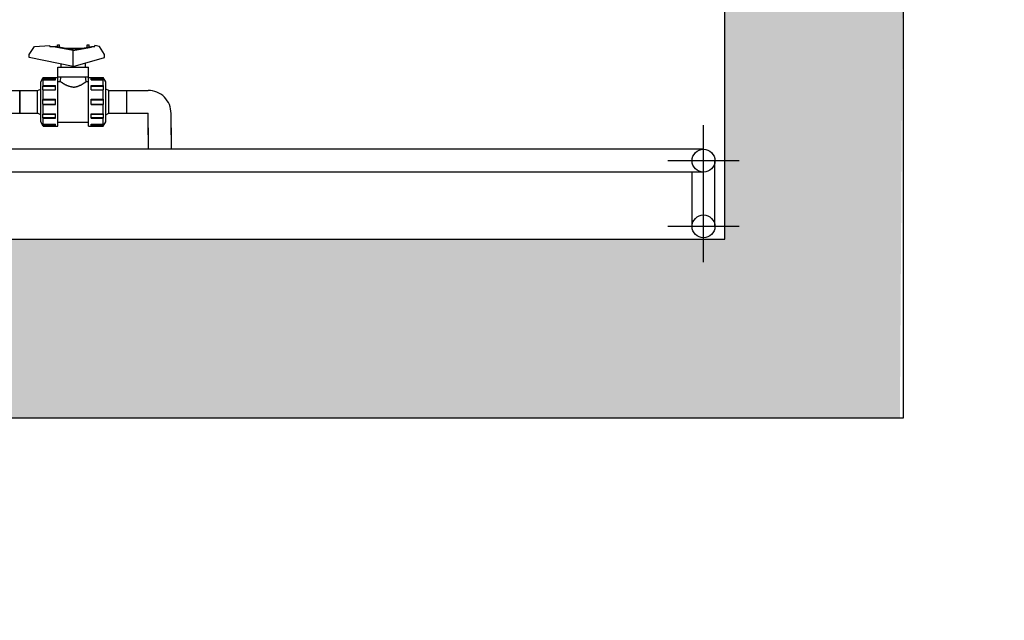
# Model space of a CAD drawing. Header units: metres. Extents: x -270273 to 328371, y -146885 to 591473.
# Tile 218 of 256: x 50874 to 52253, y 91779 to 92621. Entities that reach past the tile are written whole.
import ezdxf
from ezdxf import colors
from ezdxf.entities.mleader import LeaderData, LeaderLine
from ezdxf.math import Vec2, Vec3

# ---------------------------------------------------------------- set-up
doc = ezdxf.new("R2010")
doc.units = ezdxf.units.M
doc.layers.get('0').update_dxf_attribs({"color": 151})
for name, color, linetype in [('Iv-Hatch', 253, 'Continuous'), ('Iv-Lines 018', 1, 'Continuous'), ('Iv-status-nieuw', 170, 'Continuous'), ('Rahmen', 7, 'Continuous')]:
    doc.layers.add(name, color=color, linetype=linetype)
doc.styles.get("Standard").update_dxf_attribs({"font": 'iv-font.shx'})

# ---------------------------------------------------------------- blocks, each defined once
blk = doc.blocks.new('PE Kogelkraan DN25 v.a.z')
for p, q in [((64461.1, -9223.5), (64463.7, -9223.5)), ((64461.1, -9226.4), (64461.1, -9223.5)), ((64463.7, -9226.9), (64463.7, -9223.5)), ((64502.7, -9223.5), (64505.3, -9223.5)), ((64502.7, -9226.9), (64502.7, -9223.5)), ((64505.3, -9226.4), (64505.3, -9223.5)), ((64421.6, -9237.1), (64428.9, -9225.8)), ((64421.6, -9241.1), (64421.6, -9237.1)), ((64428.9, -9225.8), (64450.6, -9224.4)), ((64450.6, -9225.8), (64450.6, -9224.4)), ((64450.6, -9225.8), (64457.7, -9225.8)), ((64483.2, -9230.3), (64457.7, -9225.8)), ((64457.7, -9226.8), (64457.7, -9225.8)), ((64457.7, -9226.8), (64457.7, -9225.8)), ((64483.2, -9231.3), (64457.7, -9226.8)), ((64470.4, -9228.1), (64495.9, -9228.1)), ((64483.2, -9230.3), (64508.7, -9225.8)), ((64483.2, -9231.3), (64508.7, -9226.8)), ((64483.2, -9254), (64483.2, -9230.3)), ((64508.7, -9225.8), (64513.3, -9225.8)), ((64508.7, -9226.8), (64508.7, -9225.8)), ((64508.7, -9226.8), (64508.7, -9225.8)), ((64519.7, -9225.8), (64513.3, -9224.4)), ((64513.3, -9225.8), (64513.3, -9224.4)), ((64527, -9237), (64519.7, -9225.8)), ((64527, -9241.1), (64527, -9237)), ((64483.2, -9254), (64421.6, -9241.1)), ((64466.2, -9254.7), (64466.2, -9250.4)), ((64483.2, -9254), (64527, -9241.1)), ((64500.2, -9254.7), (64500.2, -9249)), ((64461.7, -9254.7), (64504.6, -9254.7)), ((64461.7, -9268.2), (64461.7, -9254.7)), ((64504.6, -9268.2), (64504.6, -9254.7)), ((64437.7, -9275.4), (64441.1, -9269.4)), ((64437.7, -9331.4), (64437.7, -9275.4)), ((64440.6, -9271.6), (64440.7, -9271.3)), ((64440.6, -9271.9), (64440.6, -9271.6)), ((64440.6, -9272.2), (64440.6, -9271.9)), ((64440.7, -9272.5), (64440.6, -9272.2)), ((64440.7, -9271), (64440.8, -9270.8)), ((64440.7, -9271), (64458.3, -9271)), ((64440.7, -9271.3), (64440.7, -9271)), ((64440.7, -9272.8), (64440.7, -9272.5)), ((64440.7, -9272.8), (64440.8, -9272.8)), ((64440.8, -9270.7), (64440.9, -9270.6)), ((64440.8, -9270.8), (64440.8, -9270.7)), ((64440.8, -9272.7), (64440.9, -9272.6)), ((64440.8, -9272.8), (64440.8, -9272.7)), ((64440.9, -9270.6), (64441, -9270.4)), ((64440.9, -9272.6), (64441, -9272.5)), ((64441, -9270.4), (64441.1, -9270.3)), ((64441, -9272.5), (64441.1, -9272.4)), ((64441.1, -9269.4), (64461.7, -9269.4)), ((64441.1, -9270.1), (64441.1, -9269.4)), ((64441.1, -9270.1), (64458.3, -9270.1)), ((64441.1, -9270.3), (64441.1, -9270.1)), ((64441.1, -9272.3), (64458.3, -9272.3)), ((64441.1, -9272.4), (64441.1, -9272.3)), ((64441.1, -9280.6), (64441.1, -9272.3)), ((64458.3, -9272.3), (64458.3, -9270.1)), ((64461.7, -9268.2), (64504.6, -9268.2)), ((64461.7, -9337.4), (64461.7, -9269.4)), ((64461.7, -9274.4), (64461.8, -9274.4)), ((64461.8, -9332.4), (64461.8, -9274.4)), ((64461.8, -9274.9), (64465, -9274.9)), ((64465, -9274.9), (64466.2, -9268.2)), ((64465, -9274.9), (64465, -9274.9)), ((64465, -9274.9), (64465, -9274.9)), ((64465.1, -9274.9), (64465, -9274.9)), ((64465.1, -9275), (64465.1, -9274.9)), ((64465.2, -9275), (64465.1, -9275)), ((64465.3, -9275.1), (64465.2, -9275)), ((64465.4, -9275.2), (64465.3, -9275.1)), ((64465.6, -9275.3), (64465.4, -9275.2)), ((64465.7, -9275.4), (64465.6, -9275.3)), ((64465.9, -9275.5), (64465.7, -9275.4)), ((64466.1, -9275.7), (64465.9, -9275.5)), ((64466.3, -9275.8), (64466.1, -9275.7)), ((64466.5, -9276), (64466.3, -9275.8)), ((64466.8, -9276.1), (64466.5, -9276)), ((64467, -9276.3), (64466.8, -9276.1)), ((64467.3, -9276.5), (64467, -9276.3)), ((64467.6, -9276.7), (64467.3, -9276.5)), ((64467.9, -9276.9), (64467.6, -9276.7)), ((64468.2, -9277.1), (64467.9, -9276.9)), ((64468.5, -9277.3), (64468.2, -9277.1)), ((64468.8, -9277.5), (64468.5, -9277.3)), ((64469.2, -9277.7), (64468.8, -9277.5)), ((64469.5, -9277.9), (64469.2, -9277.7)), ((64469.9, -9278.2), (64469.5, -9277.9)), ((64470.3, -9278.4), (64469.9, -9278.2)), ((64470.7, -9278.6), (64470.3, -9278.4)), ((64471.1, -9278.8), (64470.7, -9278.6)), ((64495.3, -9278.8), (64495.7, -9278.6)), ((64495.7, -9278.6), (64496.1, -9278.4)), ((64496.1, -9278.4), (64496.5, -9278.2)), ((64496.5, -9278.2), (64496.8, -9277.9)), ((64496.8, -9277.9), (64497.2, -9277.7)), ((64497.2, -9277.7), (64497.5, -9277.5)), ((64497.5, -9277.5), (64497.9, -9277.3)), ((64497.9, -9277.3), (64498.2, -9277.1)), ((64498.2, -9277.1), (64498.5, -9276.9)), ((64498.5, -9276.9), (64498.8, -9276.7)), ((64498.8, -9276.7), (64499.1, -9276.5)), ((64499.1, -9276.5), (64499.3, -9276.3)), ((64499.3, -9276.3), (64499.6, -9276.1)), ((64499.6, -9276.1), (64499.8, -9276)), ((64499.8, -9276), (64500.1, -9275.8)), ((64500.1, -9275.8), (64500.3, -9275.7)), ((64501.4, -9274.9), (64500.2, -9268.2)), ((64500.3, -9275.7), (64500.5, -9275.5)), ((64500.5, -9275.5), (64500.6, -9275.4)), ((64500.6, -9275.4), (64500.8, -9275.3)), ((64500.8, -9275.3), (64500.9, -9275.2)), ((64500.9, -9275.2), (64501, -9275.1)), ((64501, -9275.1), (64501.1, -9275)), ((64501.1, -9275), (64501.2, -9275)), ((64501.2, -9275), (64501.3, -9274.9)), ((64501.3, -9274.9), (64501.3, -9274.9)), ((64501.3, -9274.9), (64501.4, -9274.9)), ((64501.4, -9274.9), (64504.6, -9274.9)), ((64501.4, -9274.9), (64501.4, -9274.9)), ((64504.6, -9274.4), (64504.7, -9274.4)), ((64504.6, -9332.4), (64504.6, -9274.4)), ((64504.7, -9269.4), (64525.2, -9269.4)), ((64504.7, -9337.4), (64504.7, -9269.4)), ((64508.1, -9270.1), (64525.2, -9270.1)), ((64508.1, -9272.3), (64508.1, -9270.1)), ((64508.1, -9271), (64525.7, -9271)), ((64508.1, -9272.3), (64525.2, -9272.3)), ((64528.7, -9275.4), (64525.2, -9269.4)), ((64525.2, -9270.1), (64525.2, -9269.4)), ((64525.3, -9270.3), (64525.2, -9270.1)), ((64525.3, -9272.4), (64525.2, -9272.3)), ((64525.2, -9280.6), (64525.2, -9272.3)), ((64525.4, -9270.4), (64525.3, -9270.3)), ((64525.4, -9272.5), (64525.3, -9272.4)), ((64525.4, -9270.6), (64525.4, -9270.4)), ((64525.5, -9270.7), (64525.4, -9270.6)), ((64525.4, -9272.6), (64525.4, -9272.5)), ((64525.5, -9272.7), (64525.4, -9272.6)), ((64525.6, -9270.8), (64525.5, -9270.7)), ((64525.6, -9272.8), (64525.5, -9272.7)), ((64525.7, -9271), (64525.6, -9270.8)), ((64525.7, -9272.8), (64525.6, -9272.8)), ((64525.7, -9271.3), (64525.7, -9271)), ((64525.7, -9271.6), (64525.7, -9271.3)), ((64525.7, -9271.9), (64525.7, -9271.6)), ((64525.7, -9272.2), (64525.7, -9271.9)), ((64525.7, -9272.5), (64525.7, -9272.2)), ((64525.7, -9272.8), (64525.7, -9272.5)), ((64528.7, -9331.4), (64528.7, -9275.4)), ((64408.2, -9287.4), (64433.2, -9287.4)), ((64408.2, -9319.4), (64408.2, -9287.4)), ((64433.2, -9287.4), (64437.7, -9285.5)), ((64433.2, -9319.4), (64433.2, -9287.4)), ((64440.6, -9283.1), (64440.7, -9282.3)), ((64440.6, -9283.9), (64440.6, -9283.1)), ((64440.6, -9284.7), (64440.6, -9283.9)), ((64440.7, -9285.5), (64440.6, -9284.7)), ((64440.7, -9281.5), (64440.8, -9281.4)), ((64440.7, -9281.5), (64458.3, -9281.5)), ((64440.7, -9282.3), (64440.7, -9281.5)), ((64440.7, -9286.4), (64440.7, -9285.5)), ((64440.8, -9286.4), (64440.7, -9286.4)), ((64440.7, -9286.4), (64458.3, -9286.4)), ((64440.8, -9281.2), (64440.9, -9281.1)), ((64440.8, -9281.4), (64440.8, -9281.2)), ((64440.8, -9286.4), (64440.8, -9286.4)), ((64440.9, -9286.4), (64440.8, -9286.4)), ((64440.9, -9281.1), (64441, -9280.9)), ((64441, -9286.4), (64440.9, -9286.4)), ((64441, -9280.9), (64441.1, -9280.8)), ((64441.1, -9286.4), (64441, -9286.4)), ((64441.1, -9280.6), (64458.3, -9280.6)), ((64441.1, -9280.8), (64441.1, -9280.6)), ((64441.1, -9286.4), (64441.1, -9286.4)), ((64441.1, -9286.4), (64458.3, -9286.4)), ((64441.1, -9299.8), (64441.1, -9286.4)), ((64458.3, -9286.4), (64458.3, -9280.6)), ((64471.5, -9279.1), (64471.1, -9278.8)), ((64471.9, -9279.3), (64471.5, -9279.1)), ((64472.3, -9279.5), (64471.9, -9279.3)), ((64472.8, -9279.8), (64472.3, -9279.5)), ((64473.3, -9280), (64472.8, -9279.8)), ((64473.7, -9280.2), (64473.3, -9280)), ((64474.2, -9280.5), (64473.7, -9280.2)), ((64474.7, -9280.7), (64474.2, -9280.5)), ((64475.2, -9280.9), (64474.7, -9280.7)), ((64475.8, -9281.1), (64475.2, -9280.9)), ((64476.3, -9281.3), (64475.8, -9281.1)), ((64476.8, -9281.5), (64476.3, -9281.3)), ((64477.4, -9281.7), (64476.8, -9281.5)), ((64477.9, -9281.9), (64477.4, -9281.7)), ((64478.5, -9282), (64477.9, -9281.9)), ((64479.1, -9282.2), (64478.5, -9282)), ((64479.6, -9282.3), (64479.1, -9282.2)), ((64480.2, -9282.4), (64479.6, -9282.3)), ((64480.8, -9282.5), (64480.2, -9282.4)), ((64481.4, -9282.6), (64480.8, -9282.5)), ((64482, -9282.6), (64481.4, -9282.6)), ((64482.6, -9282.6), (64482, -9282.6)), ((64483.2, -9282.6), (64482.6, -9282.6)), ((64483.2, -9282.6), (64483.8, -9282.6)), ((64483.8, -9282.6), (64484.4, -9282.6)), ((64484.4, -9282.6), (64485, -9282.6)), ((64485, -9282.6), (64485.6, -9282.5)), ((64485.6, -9282.5), (64486.1, -9282.4)), ((64486.1, -9282.4), (64486.7, -9282.3)), ((64486.7, -9282.3), (64487.3, -9282.2)), ((64487.3, -9282.2), (64487.9, -9282)), ((64487.9, -9282), (64488.4, -9281.9)), ((64488.4, -9281.9), (64489, -9281.7)), ((64489, -9281.7), (64489.5, -9281.5)), ((64489.5, -9281.5), (64490.1, -9281.3)), ((64490.1, -9281.3), (64490.6, -9281.1)), ((64490.6, -9281.1), (64491.1, -9280.9)), ((64491.1, -9280.9), (64491.6, -9280.7)), ((64491.6, -9280.7), (64492.1, -9280.5)), ((64492.1, -9280.5), (64492.6, -9280.2)), ((64492.6, -9280.2), (64493.1, -9280)), ((64493.1, -9280), (64493.6, -9279.8)), ((64493.6, -9279.8), (64494, -9279.5)), ((64494, -9279.5), (64494.5, -9279.3)), ((64494.5, -9279.3), (64494.9, -9279.1)), ((64494.9, -9279.1), (64495.3, -9278.8)), ((64508.1, -9280.6), (64525.2, -9280.6)), ((64508.1, -9286.4), (64508.1, -9280.6)), ((64508.1, -9281.5), (64525.7, -9281.5)), ((64508.1, -9286.4), (64525.2, -9286.4)), ((64508.1, -9286.4), (64525.7, -9286.4)), ((64525.3, -9280.8), (64525.2, -9280.6)), ((64525.2, -9286.4), (64525.3, -9286.4)), ((64525.2, -9299.8), (64525.2, -9286.4)), ((64525.4, -9280.9), (64525.3, -9280.8)), ((64525.3, -9286.4), (64525.4, -9286.4)), ((64525.4, -9281.1), (64525.4, -9280.9)), ((64525.5, -9281.2), (64525.4, -9281.1)), ((64525.4, -9286.4), (64525.4, -9286.4)), ((64525.4, -9286.4), (64525.5, -9286.4)), ((64525.6, -9281.4), (64525.5, -9281.2)), ((64525.5, -9286.4), (64525.6, -9286.4)), ((64525.7, -9281.5), (64525.6, -9281.4)), ((64525.6, -9286.4), (64525.7, -9286.4)), ((64525.7, -9282.3), (64525.7, -9281.5)), ((64525.7, -9283.1), (64525.7, -9282.3)), ((64525.7, -9283.9), (64525.7, -9283.1)), ((64525.7, -9284.7), (64525.7, -9283.9)), ((64525.7, -9285.5), (64525.7, -9284.7)), ((64525.7, -9286.4), (64525.7, -9285.5)), ((64533.2, -9287.4), (64528.7, -9285.5)), ((64533.2, -9287.4), (64558.2, -9287.4)), ((64533.2, -9319.4), (64533.2, -9287.4)), ((64558.2, -9319.4), (64558.2, -9287.4)), ((64440.6, -9302.4), (64440.7, -9301.4)), ((64440.6, -9303.4), (64440.6, -9302.4)), ((64440.6, -9304.4), (64440.6, -9303.4)), ((64440.7, -9305.4), (64440.6, -9304.4)), ((64440.7, -9300.4), (64440.8, -9300.3)), ((64440.7, -9300.4), (64458.3, -9300.4)), ((64440.7, -9301.4), (64440.7, -9300.4)), ((64440.7, -9306.4), (64440.7, -9305.4)), ((64440.8, -9300.2), (64440.9, -9300.1)), ((64440.8, -9300.3), (64440.8, -9300.2)), ((64440.9, -9300.1), (64441, -9300)), ((64441, -9300), (64441.1, -9299.9)), ((64441.1, -9299.8), (64458.3, -9299.8)), ((64441.1, -9299.9), (64441.1, -9299.8)), ((64458.3, -9307), (64458.3, -9299.8)), ((64508.1, -9299.8), (64525.2, -9299.8)), ((64508.1, -9307), (64508.1, -9299.8)), ((64508.1, -9300.4), (64525.7, -9300.4)), ((64525.3, -9299.9), (64525.2, -9299.8)), ((64525.4, -9300), (64525.3, -9299.9)), ((64525.4, -9300.1), (64525.4, -9300)), ((64525.5, -9300.2), (64525.4, -9300.1)), ((64525.6, -9300.3), (64525.5, -9300.2)), ((64525.7, -9300.4), (64525.6, -9300.3)), ((64525.7, -9301.4), (64525.7, -9300.4)), ((64525.7, -9302.4), (64525.7, -9301.4)), ((64525.7, -9303.4), (64525.7, -9302.4)), ((64525.7, -9304.4), (64525.7, -9303.4)), ((64525.7, -9305.4), (64525.7, -9304.4)), ((64525.7, -9306.4), (64525.7, -9305.4)), ((64408.2, -9319.4), (64433.2, -9319.4)), ((64437.7, -9321.3), (64433.2, -9319.4)), ((64440.8, -9306.5), (64440.7, -9306.4)), ((64440.7, -9306.4), (64458.3, -9306.4)), ((64440.8, -9306.6), (64440.8, -9306.5)), ((64440.9, -9306.7), (64440.8, -9306.6)), ((64441, -9306.8), (64440.9, -9306.7)), ((64441.1, -9306.9), (64441, -9306.8)), ((64441.1, -9307), (64441.1, -9306.9)), ((64441.1, -9307), (64458.3, -9307)), ((64441.1, -9320.3), (64441.1, -9307)), ((64508.1, -9306.4), (64525.7, -9306.4)), ((64508.1, -9307), (64525.2, -9307)), ((64525.2, -9307), (64525.3, -9306.9)), ((64525.2, -9320.3), (64525.2, -9307)), ((64525.3, -9306.9), (64525.4, -9306.8)), ((64525.4, -9306.7), (64525.5, -9306.6)), ((64525.4, -9306.8), (64525.4, -9306.7)), ((64525.5, -9306.6), (64525.6, -9306.5)), ((64525.6, -9306.5), (64525.7, -9306.4)), ((64528.7, -9321.3), (64533.2, -9319.4)), ((64533.2, -9319.4), (64558.2, -9319.4)), ((64441.1, -9337.4), (64437.7, -9331.4)), ((64440.6, -9322), (64440.7, -9321.2)), ((64440.6, -9322.8), (64440.6, -9322)), ((64440.6, -9323.6), (64440.6, -9322.8)), ((64440.7, -9324.5), (64440.6, -9323.6)), ((64440.7, -9320.4), (64458.3, -9320.4)), ((64440.7, -9320.4), (64440.8, -9320.4)), ((64440.7, -9321.2), (64440.7, -9320.4)), ((64440.7, -9325.3), (64440.7, -9324.5)), ((64440.8, -9325.4), (64440.7, -9325.3)), ((64440.7, -9325.3), (64458.3, -9325.3)), ((64440.8, -9320.4), (64440.9, -9320.4)), ((64440.8, -9320.4), (64440.8, -9320.4)), ((64440.8, -9325.6), (64440.8, -9325.4)), ((64440.9, -9325.7), (64440.8, -9325.6)), ((64440.9, -9320.4), (64441, -9320.4)), ((64441, -9325.9), (64440.9, -9325.7)), ((64441, -9320.4), (64441.1, -9320.4)), ((64441.1, -9326), (64441, -9325.9)), ((64441.1, -9320.3), (64458.3, -9320.3)), ((64441.1, -9320.4), (64441.1, -9320.3)), ((64441.1, -9326.2), (64441.1, -9326)), ((64441.1, -9326.2), (64458.3, -9326.2)), ((64441.1, -9334.4), (64441.1, -9326.2)), ((64458.3, -9326.2), (64458.3, -9320.3)), ((64461.7, -9332.4), (64461.8, -9332.4)), ((64461.8, -9331.9), (64504.6, -9331.9)), ((64504.6, -9332.4), (64504.7, -9332.4)), ((64508.1, -9320.3), (64525.2, -9320.3)), ((64508.1, -9326.2), (64508.1, -9320.3)), ((64508.1, -9320.4), (64525.7, -9320.4)), ((64508.1, -9325.3), (64525.7, -9325.3)), ((64508.1, -9326.2), (64525.2, -9326.2)), ((64525.3, -9320.4), (64525.2, -9320.3)), ((64525.2, -9326.2), (64525.3, -9326)), ((64525.2, -9334.4), (64525.2, -9326.2)), ((64525.2, -9337.4), (64528.7, -9331.4)), ((64525.4, -9320.4), (64525.3, -9320.4)), ((64525.3, -9326), (64525.4, -9325.9)), ((64525.5, -9320.4), (64525.4, -9320.4)), ((64525.4, -9320.4), (64525.4, -9320.4)), ((64525.4, -9325.7), (64525.5, -9325.6)), ((64525.4, -9325.9), (64525.4, -9325.7)), ((64525.6, -9320.4), (64525.5, -9320.4)), ((64525.5, -9325.6), (64525.6, -9325.4)), ((64525.7, -9320.4), (64525.6, -9320.4)), ((64525.6, -9325.4), (64525.7, -9325.3)), ((64525.7, -9321.2), (64525.7, -9320.4)), ((64525.7, -9322), (64525.7, -9321.2)), ((64525.7, -9322.8), (64525.7, -9322)), ((64525.7, -9323.6), (64525.7, -9322.8)), ((64525.7, -9324.5), (64525.7, -9323.6)), ((64525.7, -9325.3), (64525.7, -9324.5)), ((64440.6, -9334.6), (64440.7, -9334.2)), ((64440.6, -9334.9), (64440.6, -9334.6)), ((64440.6, -9335.2), (64440.6, -9334.9)), ((64440.7, -9335.5), (64440.6, -9335.2)), ((64440.8, -9334), (64440.7, -9333.9)), ((64440.7, -9334.2), (64440.7, -9333.9)), ((64440.7, -9335.8), (64440.7, -9335.5)), ((64440.8, -9335.9), (64440.7, -9335.8)), ((64440.7, -9335.8), (64458.3, -9335.8)), ((64440.8, -9334.1), (64440.8, -9334)), ((64440.9, -9334.2), (64440.8, -9334.1)), ((64440.8, -9336.1), (64440.8, -9335.9)), ((64440.9, -9336.2), (64440.8, -9336.1)), ((64441, -9334.3), (64440.9, -9334.2)), ((64441, -9336.4), (64440.9, -9336.2)), ((64441.1, -9334.3), (64441, -9334.3)), ((64441.1, -9336.5), (64441, -9336.4)), ((64441.1, -9334.4), (64441.1, -9334.3)), ((64441.1, -9334.4), (64458.3, -9334.4)), ((64441.1, -9336.6), (64441.1, -9336.5)), ((64441.1, -9336.6), (64458.3, -9336.6)), ((64441.1, -9337.4), (64441.1, -9336.6)), ((64441.1, -9337.4), (64461.7, -9337.4)), ((64458.3, -9336.6), (64458.3, -9334.4)), ((64504.7, -9337.4), (64525.2, -9337.4)), ((64508.1, -9334.4), (64525.2, -9334.4)), ((64508.1, -9336.6), (64508.1, -9334.4)), ((64508.1, -9335.8), (64525.7, -9335.8)), ((64508.1, -9336.6), (64525.2, -9336.6)), ((64525.2, -9334.4), (64525.3, -9334.3)), ((64525.2, -9336.6), (64525.3, -9336.5)), ((64525.2, -9337.4), (64525.2, -9336.6)), ((64525.3, -9334.3), (64525.4, -9334.3)), ((64525.3, -9336.5), (64525.4, -9336.4)), ((64525.4, -9334.2), (64525.5, -9334.1)), ((64525.4, -9334.3), (64525.4, -9334.2)), ((64525.4, -9336.2), (64525.5, -9336.1)), ((64525.4, -9336.4), (64525.4, -9336.2)), ((64525.5, -9334.1), (64525.6, -9334)), ((64525.5, -9336.1), (64525.6, -9335.9)), ((64525.6, -9334), (64525.7, -9333.9)), ((64525.6, -9335.9), (64525.7, -9335.8)), ((64525.7, -9334.2), (64525.7, -9333.9)), ((64525.7, -9334.6), (64525.7, -9334.2)), ((64525.7, -9334.9), (64525.7, -9334.6)), ((64525.7, -9335.2), (64525.7, -9334.9)), ((64525.7, -9335.5), (64525.7, -9335.2)), ((64525.7, -9335.8), (64525.7, -9335.5))]:
    blk.add_line(p, q)
blk = doc.blocks.new('_Dot')
at = {"color": 0, "linetype": 'ByBlock', "lineweight": -2}
blk.add_line((-0.5, 0), (-1, 0), dxfattribs=at)
at = {"color": 0, "linetype": 'ByBlock', "const_width": 0.5}
blk.add_lwpolyline([(-0.25, 0, 1), (0.25, 0, 1)], format="xyb", close=True, dxfattribs=at)

msp = doc.modelspace()

# ---------------------------------------------------------------- hatches: boundary and pattern name
at = {"layer": 'Iv-Hatch'}
h = msp.add_hatch(color=256, dxfattribs=at)
h.dxf.hatch_style = 1
h.paths.add_polyline_path([(52111.6991, 92831.1956), (51861.6991, 92831.1956), (51861.6991, 92313.1347), (49931.6991, 92313.1347), (49931.6991, 92113.1347), (49481.6991, 92113.1347), (49481.6991, 92313.1347), (47561.6991, 92313.1347), (47561.6991, 92616.6956), (47442.1991, 92616.6956), (47442.1991, 92548.6956), (47430.1991, 92548.6956), (47430.1991, 92616.6956), (47311.6991, 92616.6956), (47311.6988, 92063.1347), (49231.6991, 92063.1347), (49231.6991, 91863.1347), (50181.6991, 91863.1347), (50181.6991, 92063.1347), (52106.6991, 92063.1347)])
h.paths.add_polyline_path([(52111.6991, 94613.1347), (51861.6991, 94613.1347), (51861.6991, 92831.1956), (52111.6991, 92831.1956)])
h.paths.add_polyline_path([(47561.6991, 94613.1347), (47311.6991, 94613.1347), (47311.6991, 93045.6956), (47430.1991, 93045.6956), (47430.1991, 93113.6956), (47442.1991, 93113.6956), (47442.1991, 93045.6956), (47561.6991, 93045.6956)])
h.paths.add_polyline_path([(47442.1991, 93113.6956), (47430.1991, 93113.6956), (47430.1991, 92831.1956), (47442.1991, 92831.1956)])
h.paths.add_polyline_path([(47561.6991, 93045.6956), (47442.1991, 93045.6956), (47442.1991, 92831.1956), (47561.6991, 92831.1956)])
h.paths.add_polyline_path([(47430.1991, 93045.6956), (47311.6991, 93045.6956), (47311.6991, 92831.1956), (47430.1991, 92831.1956)])
h.paths.add_polyline_path([(47430.1991, 92831.1956), (47311.6991, 92831.1956), (47311.6991, 92616.6956), (47430.1991, 92616.6956)], flags=17)
h.paths.add_polyline_path([(47442.1991, 92831.1956), (47430.1991, 92831.1956), (47430.1991, 92548.6956), (47442.1991, 92548.6956)], flags=17)
h.paths.add_polyline_path([(47561.6991, 92831.1956), (47442.1991, 92831.1956), (47442.1991, 92616.6956), (47561.6991, 92616.6956)], flags=17)

# ---------------------------------------------------------------- linework, layer by layer
at = {"layer": 'Iv-Lines 018'}
for points in [[(47311.6991, 94613.1347), (47311.6991, 92063.1347), (49231.6991, 92063.1347), (49231.6991, 91863.1347), (50181.6991, 91863.1347), (50181.6991, 92063.1347), (52111.6991, 92063.1347), (52111.6991, 94613.1347)], [(47561.6991, 94613.1347), (47561.6991, 92313.1347), (49481.6991, 92313.1347), (49481.6991, 92113.1347), (49931.6991, 92113.1347), (49931.6991, 92313.1347), (51861.6991, 92313.1347), (51861.6991, 94613.1347)]]:
    msp.add_lwpolyline(points, dxfattribs=at)
at = {"layer": 'Iv-status-nieuw'}
for p, q in [((50820.1988, 92521.5347), (50874.1988, 92521.5347)), ((50874.1988, 92521.5347), (50874.1988, 92489.5347)), ((51024.1988, 92521.5347), (51054.0988, 92521.5347)), ((51024.1988, 92489.5347), (51024.1988, 92521.5347)), ((50820.1988, 92489.5347), (50874.1988, 92489.5347)), ((51024.1988, 92489.5347), (51054.0988, 92489.5347)), ((51054.1988, 92459.5347), (51054.1988, 92489.4347)), ((51086.1988, 92459.5347), (51086.1988, 92489.4347)), ((51831.6994, 92373.1347), (51831.6994, 92473.1347)), ((51831.6994, 92373.1347), (51831.6994, 92473.1347)), ((51054.1988, 92469.1347), (51054.1988, 92439.2347)), ((51086.1988, 92469.1347), (51086.1988, 92439.2347)), ((51831.6994, 92439.1347), (49877.6994, 92439.1347)), ((51881.6994, 92423.1347), (51781.6994, 92423.1347)), ((51847.6994, 92331.1347), (51847.6994, 92423.1347)), ((51831.6994, 92407.1347), (49877.6994, 92407.1347)), ((51815.6994, 92331.1347), (51815.6994, 92407.1347)), ((51831.6994, 92281.1347), (51831.6994, 92381.1347)), ((51881.6994, 92331.1347), (51781.6994, 92331.1347))]:
    msp.add_line(p, q, dxfattribs=at)
for centre in [(51831.6994, 92423.1347), (51831.6994, 92331.1347)]:
    msp.add_circle(centre, 16, dxfattribs=at)
for centre, radius, start, end in [((51054.0988, 92489.4347), 32.1, 0, 90.0000007), ((51054.0988, 92489.4347), 0.1, 359.9995629, 90.0002186), ((51086.2988, 92439.2347), 32.1, 180, 180.1785027), ((51086.2988, 92439.2347), 0.1, 179.9995629, 270.0002186)]:
    msp.add_arc(centre, radius, start, end, dxfattribs=at)

# ---------------------------------------------------------------- block references
msp.add_blockref('PE Kogelkraan DN25 v.a.z', (-13533.9826, 101808.919), dxfattribs=at)

# ---------------------------------------------------------------- leaders
at = {"layer": 'Rahmen', "color": 7, "linetype": 'Continuous'}
ml = msp.add_multileader_mtext('Standard', dxfattribs=at)
ml.set_content('\\pxsm0.9;{\\fSolid Edge ISO|b1|i0|c0|p34;VENTILATOR 1 (V42600)}', color=7)
ml.set_leader_properties()
ml.set_arrow_properties(name='DOT')
ml.build(insert=Vec2(0, 0))
ml.multileader.update_dxf_attribs({"leader_type": 0, "dogleg_length": 0, "arrow_head_size": 50})
ctx = ml.context
ctx.base_point, ctx.char_height, ctx.arrow_head_size, ctx.landing_gap_size, ctx.plane_origin = Vec3(153967.9422, 442413.0757), 50, 50, 17.5, Vec3(149169.2122, 441836.9358)
ctx.text_align_type = 1
notes = []
notes.append((ctx, [(0, (0, 0, 0), (0, 0), (1, 0), 1, [])]))
ctx.mtext.insert, ctx.mtext.width, ctx.mtext.alignment = Vec3(154440.2041, 442446.409), 995.555187, 2
ml = msp.add_multileader_mtext('Standard', dxfattribs=at)
ml.set_content('\\pxsm0.9;{\\fSolid Edge ISO|b1|i0|c0|p34;1,5 kW}', color=7)
ml.set_leader_properties()
ml.set_arrow_properties(name='DOT')
ml.build(insert=Vec2(0, 0))
ml.multileader.update_dxf_attribs({"leader_type": 0, "dogleg_length": 0, "arrow_head_size": 50})
ctx = ml.context
ctx.base_point, ctx.char_height, ctx.arrow_head_size, ctx.landing_gap_size, ctx.plane_origin = Vec3(153975.3692, 442274.1316), 50, 50, 17.5, Vec3(150323.6256, 441694.4203)
ctx.text_align_type = 1
notes.append((ctx, [(0, (0, 0, 0), (0, 0), (1, 0), 1, [])]))
ctx.mtext.insert, ctx.mtext.alignment = Vec3(154114.2977, 442303.8935), 2
ml = msp.add_multileader_mtext('Standard', dxfattribs=at)
ml.set_content('{\\pxsm0.9;\\fSolid Edge ISO|b1||i0||c0|p34;\\W1.;HF R 315 -17D\\P}', color=7)
ml.set_leader_properties()
ml.set_arrow_properties(name='DOT')
ml.build(insert=Vec2(0, 0))
ml.multileader.update_dxf_attribs({"leader_type": 0, "dogleg_length": 0, "arrow_head_size": 50})
ctx = ml.context
ctx.base_point, ctx.char_height, ctx.arrow_head_size, ctx.landing_gap_size, ctx.plane_origin = Vec3(154114.798, 442184.2952), 50, 50, 17.5, Vec3(150630.1191, 441600.1473)
ctx.text_align_type = 1
notes.append((ctx, [(0, (0, 0, 0), (0, 0), (1, 0), 1, [])]))
ctx.mtext.insert, ctx.mtext.alignment = Vec3(154299.3626, 442209.6205), 2
ml = msp.add_multileader_mtext('Standard', dxfattribs=at)
ml.set_content('\\pxsm0.9;{\\fSolid Edge ISO|b0|i0|c0|p34;DS1, GR135°, Mbgr.90}', color=7)
ml.set_leader_properties()
ml.set_arrow_properties(name='DOT')
ml.build(insert=Vec2(0, 0))
ml.multileader.update_dxf_attribs({"leader_type": 0, "dogleg_length": 0, "arrow_head_size": 50})
ctx = ml.context
ctx.base_point, ctx.char_height, ctx.arrow_head_size, ctx.landing_gap_size, ctx.plane_origin = Vec3(153983.9754, 442101.6998), 50, 50, 17.5, Vec3(150326.6866, 441596.0885)
ctx.text_align_type = 1
notes.append((ctx, [(0, (0, 0, 0), (0, 0), (1, 0), 1, [])]))
ctx.mtext.insert, ctx.mtext.alignment = Vec3(154406.2373, 442135.0331), 2
ml = msp.add_multileader_mtext('Standard', dxfattribs=at)
ml.set_content('\\pxsm0.9;{\\fSolid Edge ISO|b1|i0|c0|p34;A42601}', color=7)
ml.set_leader_properties()
ml.set_arrow_properties(name='DOT')
ml.build(insert=Vec2(0, 0))
ml.multileader.update_dxf_attribs({"leader_type": 0, "dogleg_length": 0, "arrow_head_size": 50})
ctx = ml.context
ctx.base_point, ctx.char_height, ctx.arrow_head_size, ctx.landing_gap_size, ctx.plane_origin = Vec3(152894.0984, 441919.0198), 50, 50, 17.5, Vec3(148855.4501, 441334.5466)
ctx.text_align_type = 1
notes.append((ctx, [(0, (0, 0, 0), (0, 0), (1, 0), 1, [])]))
ctx.mtext.insert, ctx.mtext.alignment = Vec3(153038.9794, 441944.0198), 2
ml = msp.add_multileader_mtext('Standard', dxfattribs=at)
ml.set_content('\\pxsm0.9;{\\fSolid Edge ISO|b1|i0|c0|p34;A42603}', color=7)
ml.set_leader_properties()
ml.set_arrow_properties(name='DOT')
ml.build(insert=Vec2(0, 0))
ml.multileader.update_dxf_attribs({"leader_type": 0, "dogleg_length": 0, "arrow_head_size": 50})
ctx = ml.context
ctx.base_point, ctx.char_height, ctx.arrow_head_size, ctx.landing_gap_size, ctx.plane_origin = Vec3(153322.8424, 441919.0198), 50, 50, 17.5, Vec3(149273.4798, 441334.5466)
ctx.text_align_type = 1
notes.append((ctx, [(0, (0, 0, 0), (0, 0), (1, 0), 1, [])]))
ctx.mtext.insert, ctx.mtext.alignment = Vec3(153478.4377, 441944.0198), 2
ml = msp.add_multileader_mtext('Standard', dxfattribs=at)
ml.set_content('\\pxsm0.9;{\\fSolid Edge ISO|b1|i0|c0|p34;%%C315}', color=7)
ml.set_leader_properties()
ml.set_arrow_properties(name='DOT')
ml.build(insert=Vec2(0, 0))
ml.multileader.update_dxf_attribs({"leader_type": 0, "dogleg_length": 0, "arrow_head_size": 50})
ctx = ml.context
ctx.base_point, ctx.char_height, ctx.arrow_head_size, ctx.landing_gap_size, ctx.plane_origin = Vec3(155141.5835, 441267.8761), 50, 50, 17.5, Vec3(151368.4114, 440683.4029)
ctx.text_align_type = 1
notes.append((ctx, [(0, (0, 0, 0), (0, 0), (1, 0), 1, [])]))
ctx.mtext.insert, ctx.mtext.alignment = Vec3(155241.2264, 441292.8761), 2
ml = msp.add_multileader_mtext('Standard', dxfattribs=at)
ml.set_content('\\pxsm0.9;{\\fSolid Edge ISO|b1|i0|c0|p34;VENTILATOR 2 (V42700)}', color=7)
ml.set_leader_properties()
ml.set_arrow_properties(name='DOT')
ml.build(insert=Vec2(0, 0))
ml.multileader.update_dxf_attribs({"leader_type": 0, "dogleg_length": 0, "arrow_head_size": 50})
ctx = ml.context
ctx.base_point, ctx.char_height, ctx.arrow_head_size, ctx.landing_gap_size, ctx.plane_origin = Vec3(154650.7196, 438617.732), 50, 50, 17.5, Vec3(150117.8651, 438041.5921)
ctx.text_align_type = 1
notes.append((ctx, [(0, (0, 0, 0), (0, 0), (1, 0), 1, [])]))
ctx.mtext.insert, ctx.mtext.width, ctx.mtext.alignment = Vec3(154930.1244, 438651.0653), 995.555187, 2
ml = msp.add_multileader_mtext('Standard', dxfattribs=at)
ml.set_content('\\pxsm0.9;{\\fSolid Edge ISO|b1|i0|c0|p34;1,5 kW}', color=7)
ml.set_leader_properties()
ml.set_arrow_properties(name='DOT')
ml.build(insert=Vec2(0, 0))
ml.multileader.update_dxf_attribs({"leader_type": 0, "dogleg_length": 0, "arrow_head_size": 50})
ctx = ml.context
ctx.base_point, ctx.char_height, ctx.arrow_head_size, ctx.landing_gap_size, ctx.plane_origin = Vec3(154458.3231, 438536.4387), 50, 50, 17.5, Vec3(150806.5795, 437956.7274)
ctx.text_align_type = 1
notes.append((ctx, [(0, (0, 0, 0), (0, 0), (1, 0), 1, [])]))
ctx.mtext.insert, ctx.mtext.alignment = Vec3(154597.2517, 438566.2006), 2
ml = msp.add_multileader_mtext('Standard', dxfattribs=at)
ml.set_content('{\\pxsm0.9;\\fSolid Edge ISO|b1||i0||c0|p34;\\W1.;HF R 315 -17D\\P}', color=7)
ml.set_leader_properties()
ml.set_arrow_properties(name='DOT')
ml.build(insert=Vec2(0, 0))
ml.multileader.update_dxf_attribs({"leader_type": 0, "dogleg_length": 0, "arrow_head_size": 50})
ctx = ml.context
ctx.base_point, ctx.char_height, ctx.arrow_head_size, ctx.landing_gap_size, ctx.plane_origin = Vec3(154597.752, 438446.6023), 50, 50, 17.5, Vec3(151113.073, 437862.4544)
ctx.text_align_type = 1
notes.append((ctx, [(0, (0, 0, 0), (0, 0), (1, 0), 1, [])]))
ctx.mtext.insert, ctx.mtext.alignment = Vec3(154782.3165, 438471.9276), 2
ml = msp.add_multileader_mtext('Standard', dxfattribs=at)
ml.set_content('{\\pxsm0.9;\\fSolid Edge ISO|b0||i0||c0|p34;\\W1.;DS1, GR270°, Mbgr.90\\P}', color=7)
ml.set_leader_properties()
ml.set_arrow_properties(name='DOT')
ml.build(insert=Vec2(0, 0))
ml.multileader.update_dxf_attribs({"leader_type": 0, "dogleg_length": 0, "arrow_head_size": 50})
ctx = ml.context
ctx.base_point, ctx.char_height, ctx.arrow_head_size, ctx.landing_gap_size, ctx.plane_origin = Vec3(154626.9716, 438354.9535), 50, 50, 17.5, Vec3(151218.8329, 437847.5338)
ctx.text_align_type = 1
notes.append((ctx, [(0, (0, 0, 0), (0, 0), (1, 0), 1, [])]))
ctx.mtext.insert, ctx.mtext.alignment = Vec3(154893.6216, 438386.4785), 2
ml = msp.add_multileader_mtext('Standard', dxfattribs=at)
ml.set_content('\\pxsm0.9;{\\fSolid Edge ISO|b1|i0|c0|p34;A42708}', color=7)
ml.set_leader_properties()
ml.set_arrow_properties(name='DOT')
ml.build(insert=Vec2(0, 0))
ml.multileader.update_dxf_attribs({"leader_type": 0, "dogleg_length": 0, "arrow_head_size": 50})
ctx = ml.context
ctx.base_point, ctx.char_height, ctx.arrow_head_size, ctx.landing_gap_size, ctx.plane_origin = Vec3(155993.9354, 437905.2509), 50, 50, 17.5, Vec3(152220.7633, 437320.7776)
ctx.text_align_type = 1
notes.append((ctx, [(0, (0, 0, 0), (0, 0), (1, 0), 1, [])]))
ctx.mtext.insert, ctx.mtext.alignment = Vec3(156149.5307, 437930.2509), 2
for ctx, leaders in notes:
    for number, flags, end, landing, length, lines in leaders:
        leader = LeaderData()
        leader.index, (leader.has_last_leader_line, leader.has_dogleg_vector, leader.attachment_direction) = number, flags
        leader.last_leader_point, leader.dogleg_vector, leader.dogleg_length = Vec3(end), Vec3(landing), length
        for number, points, colour, breaks in lines:
            line = LeaderLine()
            line.index, line.vertices, line.color, line.breaks = number, Vec3.list(points), colors.encode_raw_color(colour), breaks
            leader.lines.append(line)
        ctx.leaders.append(leader)

doc.saveas('drawing.dxf')
